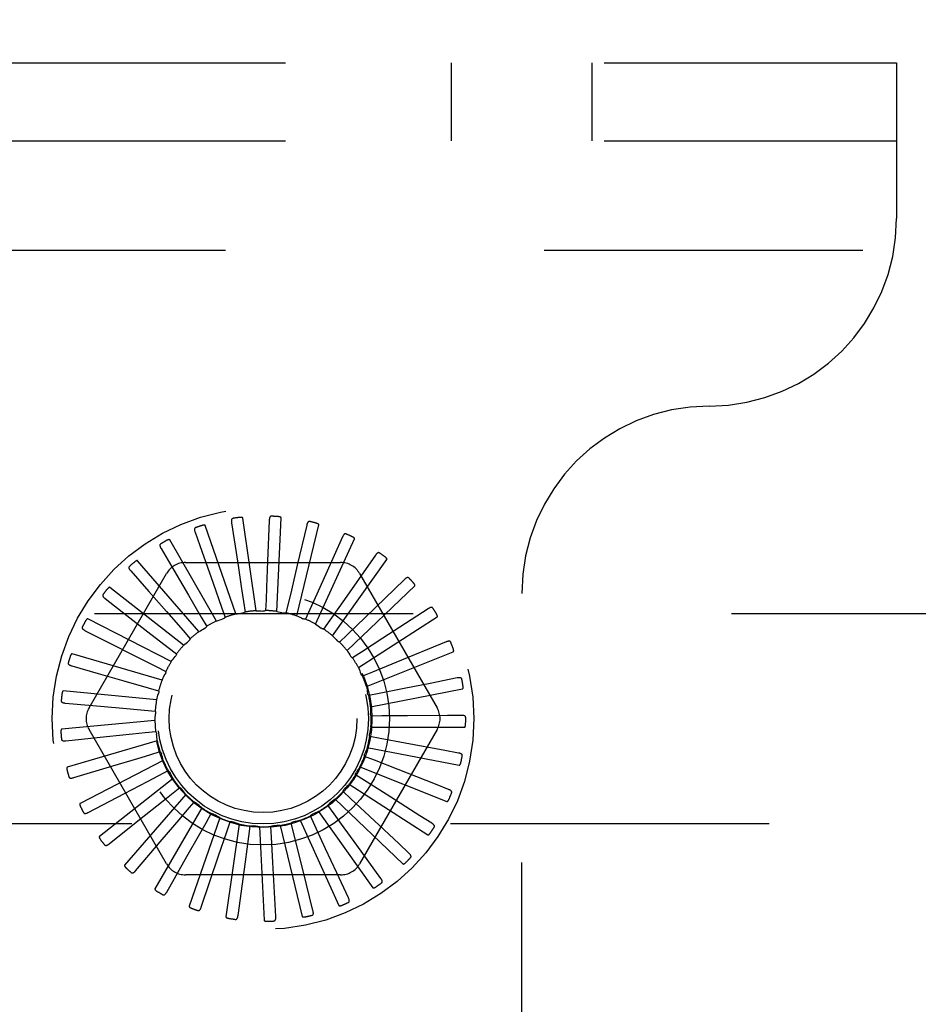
# Model space of a CAD drawing. Header units: inches. Extents: x 0 to 77.3, y 0 to 50.
# Tile 46 of 50: x 72.4 to 73.6, y 43.2 to 44.5. Entities that reach past the tile are written whole.
import ezdxf

# ---------------------------------------------------------------- set-up
doc = ezdxf.new("R2010")
doc.units = ezdxf.units.IN
doc.header["$LTSCALE"] = 4.25
doc.header["$MEASUREMENT"] = 0
doc.linetypes.add('HIDDEN', pattern=[0.2, 0.1, -0.1])
doc.layers.get('0').update_dxf_attribs({"linetype": 'CONTINUOUS'})
doc.layers.add('DEFAULT_2', color=8, linetype='HIDDEN')
doc.layers.add('DIMENSIONS', color=7, linetype='CONTINUOUS')
doc.styles.get("Standard").update_dxf_attribs({"font": 'arial.ttf'})
doc.dimstyles.new('DIMSTYLE_3', dxfattribs={"dimtxt": 0.340909, "dimasz": 0.454545, "dimexe": 0.09, "dimexo": 0.07, "dimgap": 0.0375, "dimtad": 0, "dimtih": 1, "dimtoh": 1, "dimzin": 4, "dimdsep": 46, "dimtxsty": 'Standard', "dimblk": '_FILLED', "dimblk1": '_FILLED', "dimblk2": '_FILLED', "dimcen": 0.09, "dimadec": 3, "dimazin": 1, "dimtfac": 1, "dimtdec": 3, "dimtofl": 0, "dimtmove": 0, "dimatfit": 3, "dimldrblk": '_FILLED', "dimfxl": 0, "dimtolj": 1, "dimtzin": 4, "dimarcsym": 0})

# ---------------------------------------------------------------- blocks, each defined once
blk = doc.blocks.new('_FILLED')
at = {"color": 0, "linetype": 'ByBlock'}
blk.add_solid([(0, 0), (-1, 0.2), (-1, -0.2)], dxfattribs=at)
blk = doc.blocks.new('*D13')
at = {"layer": 'DIMENSIONS', "color": 2, "linetype": 'Continuous'}
for p, q in [((74.9306, 47.3549), (76.0327, 47.3549)), ((75.6236, 47.3549), (75.6236, 45.0708)), ((75.6236, 42.1049), (75.6236, 44.389)), ((66.0056, 42.1049), (76.0327, 42.1049))]:
    blk.add_line(p, q, dxfattribs=at)
at = {"layer": 'DIMENSIONS', "color": 2, "linetype": 'Continuous', "xscale": 0.4545454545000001, "yscale": 0.4545454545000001, "zscale": 0.4545454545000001}
for p, rotation in [((75.6236, 47.3549), 90), ((75.6236, 42.1049), 270)]:
    blk.add_blockref('_FILLED', p, dxfattribs=dict(at, rotation=rotation))
at = {"layer": 'DIMENSIONS', "color": 2, "linetype": 'Continuous', "insert": (75.6236, 44.9004), "char_height": 0.34091, "width": 0.926411, "attachment_point": 2, "line_spacing_factor": 0.9}
blk.add_mtext('5.25', dxfattribs=at)

msp = doc.modelspace()

# ---------------------------------------------------------------- linework, layer by layer
at = {"layer": 'DEFAULT_2', "color": 8, "linetype": 'HIDDEN'}
for p, q in [((57.842445, 44.479909), (73.532445, 44.479909)), ((72.938695, 44.375909), (72.938695, 44.479909)), ((73.126195, 44.375909), (73.126195, 44.479909)), ((73.532445, 44.479909), (73.532445, 44.271909)), ((57.842445, 44.375909), (73.532445, 44.375909)), ((71.362445, 44.229909), (74.612445, 44.229909)), ((72.678294, 43.74887), (72.660509, 43.872566)), ((72.695698, 43.869373), (72.693488, 43.814822)), ((72.705704, 43.748), (72.71165, 43.872827)), ((72.651215, 43.744536), (72.610341, 43.862632)), ((72.645499, 43.866156), (72.653653, 43.812172)), ((72.732454, 43.741958), (72.761917, 43.863405)), ((72.745599, 43.863032), (72.733105, 43.809884)), ((72.625445, 43.735156), (72.56296, 43.843383)), ((72.596816, 43.853496), (72.603009, 43.83601)), ((72.757578, 43.730964), (72.809492, 43.844639)), ((72.793398, 43.847361), (72.771072, 43.797539)), ((72.551408, 43.831852), (72.560799, 43.815854)), ((72.603009, 43.83601), (72.620877, 43.785532)), ((72.601916, 43.721069), (72.520079, 43.815514)), ((72.560799, 43.815854), (72.587896, 43.76967)), ((72.780166, 43.715413), (72.852655, 43.81721)), ((72.837368, 43.822928), (72.795963, 43.763906)), ((72.510917, 43.802006), (72.535182, 43.774405)), ((72.584003, 43.813242), (72.790887, 43.813242)), ((72.455302, 43.619492), (72.558744, 43.798659)), ((72.816146, 43.798659), (72.919588, 43.619492)), ((72.875919, 43.790615), (72.824092, 43.740495)), ((72.581478, 43.702783), (72.483246, 43.780034)), ((72.620877, 43.785532), (72.632207, 43.753481)), ((72.799404, 43.695868), (72.889848, 43.782107)), ((72.476806, 43.765036), (72.505856, 43.742526)), ((72.535182, 43.774405), (72.558514, 43.747853)), ((72.587896, 43.76967), (72.605088, 43.740342)), ((72.691383, 43.763368), (72.690782, 43.749122)), ((72.795963, 43.763906), (72.776427, 43.736084)), ((73.032445, 40.437909), (73.032445, 43.771909)), ((72.632207, 43.753481), (72.636945, 43.740032)), ((72.661323, 43.76125), (72.66343, 43.747147)), ((72.7213, 43.759759), (72.718014, 43.745884)), ((72.749994, 43.750554), (72.744142, 43.737551)), ((72.907658, 43.75159), (72.847283, 43.712184)), ((71.612445, 43.745409), (74.212445, 43.745409)), ((72.56487, 43.68096), (72.453793, 43.738224)), ((72.505856, 43.742526), (72.533792, 43.72087)), ((72.558514, 43.747853), (72.580945, 43.722309)), ((72.605088, 43.740342), (72.612285, 43.728033)), ((72.776427, 43.736084), (72.76822, 43.724424)), ((72.824092, 43.740495), (72.799644, 43.716874)), ((72.814595, 43.673036), (72.919725, 43.7406)), ((72.450309, 43.722279), (72.483093, 43.705673)), ((72.533792, 43.72087), (72.560652, 43.700032)), ((72.580945, 43.722309), (72.590342, 43.711584)), ((72.799644, 43.716874), (72.789378, 43.706977)), ((72.847283, 43.712184), (72.818806, 43.693617)), ((72.483093, 43.705673), (72.514623, 43.689695)), ((72.560652, 43.700032), (72.571909, 43.691279)), ((72.931438, 43.707264), (72.864696, 43.679996)), ((72.552692, 43.656389), (72.432786, 43.691596)), ((72.514623, 43.689695), (72.544941, 43.674317)), ((72.818806, 43.693617), (72.806853, 43.685842)), ((72.82519, 43.647742), (72.941207, 43.694188)), ((72.432382, 43.675279), (72.467717, 43.665178)), ((72.544941, 43.674317), (72.557651, 43.667853)), ((72.864696, 43.679996), (72.83322, 43.667153)), ((72.467717, 43.665178), (72.5017, 43.655456)), ((72.83322, 43.667153), (72.820012, 43.661781)), ((72.9464, 43.659238), (72.910364, 43.652025)), ((72.5017, 43.655456), (72.534381, 43.646094)), ((72.534381, 43.646094), (72.548084, 43.642152)), ((72.830807, 43.620899), (72.953517, 43.64455)), ((72.875703, 43.645094), (72.842366, 43.63844)), ((72.910364, 43.652025), (72.875703, 43.645094)), ((72.545385, 43.629956), (72.420982, 43.641835)), ((72.842366, 43.63844), (72.828379, 43.635665)), ((72.423673, 43.625737), (72.460281, 43.622505)), ((72.460281, 43.622505), (72.495491, 43.61939)), ((72.495491, 43.61939), (72.529352, 43.616382)), ((72.529352, 43.616382), (72.543554, 43.615105)), ((72.845912, 43.608515), (72.831653, 43.608437)), ((72.879906, 43.60874), (72.845912, 43.608515)), ((72.933452, 43.609115), (72.879906, 43.60874)), ((72.952002, 43.609249), (72.933452, 43.609115)), ((72.543212, 43.602618), (72.418809, 43.590739)), ((72.831242, 43.593479), (72.956211, 43.593479)), ((72.424498, 43.575441), (72.478809, 43.581017)), ((72.558744, 43.411159), (72.455302, 43.590326)), ((72.530038, 43.586256), (72.544225, 43.587689)), ((72.919588, 43.590326), (72.816146, 43.411159)), ((72.843731, 43.57846), (72.829715, 43.581082)), ((72.877153, 43.572247), (72.843731, 43.57846)), ((72.546252, 43.575364), (72.426345, 43.540156)), ((72.826481, 43.566472), (72.949191, 43.542821)), ((72.929802, 43.562482), (72.877153, 43.572247)), ((72.536413, 43.556803), (72.550072, 43.560896)), ((72.835901, 43.549361), (72.822634, 43.554588)), ((72.948042, 43.559102), (72.929802, 43.562482)), ((72.434827, 43.526211), (72.487101, 43.541965)), ((72.554395, 43.549177), (72.443318, 43.491913)), ((72.816694, 43.540854), (72.932711, 43.494407)), ((72.867544, 43.536935), (72.835901, 43.549361)), ((72.548246, 43.52909), (72.560884, 43.535693)), ((72.563196, 43.533174), (72.563315, 43.532932)), ((72.822706, 43.522269), (72.810668, 43.529912)), ((72.917393, 43.517382), (72.867544, 43.536935)), ((72.567347, 43.525004), (72.469115, 43.447753)), ((72.565111, 43.504116), (72.576271, 43.512992)), ((72.802236, 43.517551), (72.907366, 43.449987)), ((72.851425, 43.504079), (72.822706, 43.522269)), ((72.934664, 43.510612), (72.917393, 43.517382)), ((72.454286, 43.479825), (72.502633, 43.505187)), ((72.584639, 43.503719), (72.502802, 43.409274)), ((72.804622, 43.498164), (72.794248, 43.507948)), ((72.896673, 43.475446), (72.851425, 43.504079)), ((72.586397, 43.482786), (72.595675, 43.493613)), ((72.782303, 43.477917), (72.773968, 43.489487)), ((72.783628, 43.497405), (72.874073, 43.411167)), ((72.605647, 43.486092), (72.543163, 43.377865)), ((72.611335, 43.465869), (72.618396, 43.478257)), ((72.756555, 43.46226), (72.75056, 43.475198)), ((72.761545, 43.481145), (72.834034, 43.379348)), ((72.912351, 43.465529), (72.896673, 43.475446)), ((74.212445, 43.464409), (71.612445, 43.464409)), ((72.482171, 43.437959), (72.524846, 43.472013)), ((72.629612, 43.472759), (72.588739, 43.354663)), ((72.655667, 43.464202), (72.637882, 43.340505)), ((72.639023, 43.453978), (72.643613, 43.467478)), ((72.668462, 43.447542), (72.670414, 43.461667)), ((72.68287, 43.46073), (72.688816, 43.335903)), ((72.698587, 43.446793), (72.697831, 43.461032)), ((72.710239, 43.46247), (72.739701, 43.341024)), ((72.72831, 43.451759), (72.724872, 43.465598)), ((72.736783, 43.469358), (72.788697, 43.355682)), ((72.770881, 43.431431), (72.756555, 43.46226)), ((72.868391, 43.438189), (72.842128, 43.462878)), ((72.628117, 43.42178), (72.639023, 43.453978)), ((72.663847, 43.413861), (72.668462, 43.447542)), ((72.517476, 43.402128), (72.552935, 43.443643)), ((72.700429, 43.412848), (72.698587, 43.446793)), ((72.844438, 43.391924), (72.812454, 43.436171)), ((72.881909, 43.425484), (72.868391, 43.438189)), ((72.558925, 43.373626), (72.585886, 43.421101)), ((72.605018, 43.353483), (72.628117, 43.42178)), ((72.785788, 43.399381), (72.770881, 43.431431)), ((72.65409, 43.342427), (72.663847, 43.413861)), ((72.704368, 43.340858), (72.700429, 43.412848)), ((72.790887, 43.396576), (72.584003, 43.396576)), ((72.754034, 43.348832), (72.740785, 43.401797)), ((72.801293, 43.366062), (72.785788, 43.399381))]:
    msp.add_line(p, q, dxfattribs=at)
for points in [[(72.647355, 43.872189), (72.646907, 43.872076), (72.646517, 43.871892), (72.646183, 43.871633), (72.645907, 43.871314), (72.645691, 43.870949), (72.645527, 43.870538), (72.645409, 43.870085), (72.645333, 43.869596), (72.645295, 43.869076), (72.645288, 43.86853), (72.645307, 43.867964), (72.645351, 43.867378), (72.645414, 43.866775), (72.645499, 43.866156)], [(72.660509, 43.872566), (72.660453, 43.87273), (72.66036, 43.872871), (72.660229, 43.872989), (72.660068, 43.873088), (72.659889, 43.87317), (72.659692, 43.873238), (72.659484, 43.873294), (72.659264, 43.873339), (72.659033, 43.873376), (72.658791, 43.873404), (72.658539, 43.873426), (72.658279, 43.87344), (72.658011, 43.873448), (72.657733, 43.87345), (72.657446, 43.873446), (72.657148, 43.873436), (72.656838, 43.873419), (72.656516, 43.873396), (72.65618, 43.873365), (72.655831, 43.873326)], [(72.698664, 43.874946), (72.698202, 43.87492), (72.697783, 43.874813), (72.697407, 43.874622), (72.697075, 43.874361), (72.696794, 43.874043), (72.696555, 43.873671), (72.696354, 43.873248), (72.696187, 43.872782), (72.69605, 43.872279), (72.69594, 43.871745), (72.695852, 43.871185), (72.695784, 43.870601), (72.695732, 43.869997), (72.695698, 43.869373)], [(72.71165, 43.872827), (72.711626, 43.872998), (72.711562, 43.873155), (72.711455, 43.873295), (72.711316, 43.873423), (72.711155, 43.873537), (72.710975, 43.873641), (72.710781, 43.873735), (72.710574, 43.873821), (72.710354, 43.873901), (72.710122, 43.873975), (72.709879, 43.874044), (72.709626, 43.874107), (72.709364, 43.874166), (72.709092, 43.87422), (72.708809, 43.874271), (72.708515, 43.874317), (72.708208, 43.874359), (72.707887, 43.874397), (72.707549, 43.87443), (72.707195, 43.874458)], [(72.749565, 43.867943), (72.749107, 43.868004), (72.748676, 43.867979), (72.74827, 43.867863), (72.747895, 43.867669), (72.747559, 43.86741), (72.747254, 43.86709), (72.746976, 43.866713), (72.746724, 43.866287), (72.746495, 43.865819), (72.746286, 43.865315), (72.746093, 43.864782), (72.745916, 43.864221), (72.745751, 43.863638), (72.745599, 43.863032)], [(72.597497, 43.859772), (72.597078, 43.859576), (72.596729, 43.859322), (72.596451, 43.859004), (72.59624, 43.858639), (72.596097, 43.858239), (72.596014, 43.857805), (72.595984, 43.857338), (72.596002, 43.856843), (72.596062, 43.856325), (72.596159, 43.855788), (72.596285, 43.855236), (72.596439, 43.854668), (72.596615, 43.854089), (72.596816, 43.853496)], [(72.610341, 43.862632), (72.610255, 43.862782), (72.610138, 43.862903), (72.609986, 43.862994), (72.60981, 43.86306), (72.609618, 43.863107), (72.609412, 43.863136), (72.609197, 43.863152), (72.608973, 43.863155), (72.608738, 43.863147), (72.608496, 43.863129), (72.608245, 43.863103), (72.607986, 43.863068), (72.607721, 43.863025), (72.607448, 43.862974), (72.607167, 43.862916), (72.606877, 43.862849), (72.60657, 43.862773), (72.606264, 43.862691), (72.605971, 43.862606), (72.605687, 43.862518)], [(72.761917, 43.863405), (72.761925, 43.863577), (72.761892, 43.863743), (72.761814, 43.863901), (72.761701, 43.864052), (72.761565, 43.864195), (72.761408, 43.864331), (72.761235, 43.864461), (72.761048, 43.864584), (72.760847, 43.864705), (72.760633, 43.864821), (72.760408, 43.864934), (72.760171, 43.865045), (72.759925, 43.865152), (72.759668, 43.865257), (72.7594, 43.86536), (72.75912, 43.865461), (72.758821, 43.865562), (72.758518, 43.865659), (72.758228, 43.865745), (72.757944, 43.865824)], [(72.56296, 43.843383), (72.562847, 43.843513), (72.562709, 43.84361), (72.562543, 43.843671), (72.562357, 43.843703), (72.56216, 43.843712), (72.561952, 43.843702), (72.561739, 43.843677), (72.561517, 43.843637), (72.561289, 43.843585), (72.561054, 43.843522), (72.560812, 43.843448), (72.560565, 43.843365), (72.560313, 43.843273), (72.560055, 43.843171), (72.55979, 43.843061), (72.559517, 43.842941), (72.559236, 43.84281), (72.558945, 43.842669), (72.558645, 43.842515), (72.558336, 43.842349)], [(72.798222, 43.851433), (72.797784, 43.85158), (72.797356, 43.851637), (72.796935, 43.851599), (72.79653, 43.85148), (72.796151, 43.85129), (72.795791, 43.851033), (72.795447, 43.850715), (72.795119, 43.850345), (72.794805, 43.849929), (72.794505, 43.849473), (72.794215, 43.848986), (72.793934, 43.848469), (72.793662, 43.847928), (72.793398, 43.847361)], [(72.809492, 43.844639), (72.809533, 43.844807), (72.809531, 43.844976), (72.809484, 43.845147), (72.809403, 43.845316), (72.809296, 43.845482), (72.809167, 43.845646), (72.809022, 43.845805), (72.808862, 43.845962), (72.808687, 43.846118), (72.808499, 43.846273), (72.808299, 43.846427), (72.808088, 43.84658), (72.807866, 43.846732), (72.807634, 43.846884), (72.80739, 43.847035), (72.807134, 43.847188), (72.806865, 43.847341), (72.806581, 43.847496), (72.806282, 43.847651), (72.805968, 43.847807)], [(72.55089, 43.838144), (72.550515, 43.837872), (72.550221, 43.837556), (72.550007, 43.837192), (72.54987, 43.836793), (72.549805, 43.836373), (72.549806, 43.835931), (72.549865, 43.835467), (72.549976, 43.834984), (72.550133, 43.834487), (72.550329, 43.833978), (72.550558, 43.833459), (72.550817, 43.832932), (72.551099, 43.832396), (72.551408, 43.831852)], [(72.520079, 43.815514), (72.519943, 43.815621), (72.519789, 43.81569), (72.519614, 43.815718), (72.519426, 43.815715), (72.51923, 43.815687), (72.519028, 43.815637), (72.518823, 43.815572), (72.518613, 43.815491), (72.518399, 43.815397), (72.51818, 43.81529), (72.517957, 43.815172), (72.51773, 43.815044), (72.5175, 43.814905), (72.517265, 43.814757), (72.517026, 43.814598), (72.516781, 43.814428), (72.51653, 43.814248), (72.516271, 43.814054), (72.516004, 43.813844), (72.515728, 43.81362)], [(72.693488, 43.814822), (72.692074, 43.780183), (72.691383, 43.763368)], [(72.842875, 43.826013), (72.842473, 43.826241), (72.842063, 43.826378), (72.841643, 43.82642), (72.841223, 43.82638), (72.840815, 43.826264), (72.840412, 43.82608), (72.840015, 43.825834), (72.839622, 43.825532), (72.839235, 43.825183), (72.838854, 43.824793), (72.838477, 43.824369), (72.838104, 43.823915), (72.837734, 43.823435), (72.837368, 43.822928)], [(72.852655, 43.81721), (72.852727, 43.817367), (72.852758, 43.817533), (72.852744, 43.817709), (72.852696, 43.817891), (72.852623, 43.818074), (72.852527, 43.818259), (72.852415, 43.818443), (72.852287, 43.818628), (72.852145, 43.818814), (72.85199, 43.819002), (72.851823, 43.819191), (72.851644, 43.819381), (72.851456, 43.819572), (72.851256, 43.819765), (72.851045, 43.81996), (72.850823, 43.820158), (72.850583, 43.820363), (72.850338, 43.820565), (72.850099, 43.820755), (72.849863, 43.820935)], [(72.509217, 43.808085), (72.508901, 43.807748), (72.508672, 43.807382), (72.508531, 43.806984), (72.508472, 43.806566), (72.508487, 43.806142), (72.508572, 43.805708), (72.508718, 43.805263), (72.508918, 43.804811), (72.509166, 43.804352), (72.509455, 43.80389), (72.509778, 43.803423), (72.510132, 43.802954), (72.510511, 43.802482), (72.510917, 43.802006)], [(72.653653, 43.812172), (72.65882, 43.777891), (72.661323, 43.76125)], [(72.733105, 43.809884), (72.725161, 43.776139), (72.7213, 43.759759)], [(72.771072, 43.797539), (72.756885, 43.765907), (72.749994, 43.750554)], [(72.88191, 43.792602), (72.881558, 43.792902), (72.881182, 43.793114), (72.880778, 43.793235), (72.880358, 43.793275), (72.879935, 43.793239), (72.879505, 43.793134), (72.879068, 43.792967), (72.878625, 43.792745), (72.87818, 43.792476), (72.877731, 43.792165), (72.877281, 43.79182), (72.876829, 43.791444), (72.876375, 43.791043), (72.875919, 43.790615)], [(72.483246, 43.780034), (72.483092, 43.780113), (72.482928, 43.780152), (72.482751, 43.780147), (72.482567, 43.780107), (72.48238, 43.780043), (72.482191, 43.779956), (72.482002, 43.779853), (72.481812, 43.779734), (72.481619, 43.779601), (72.481424, 43.779455), (72.481227, 43.779297), (72.481029, 43.779127), (72.480829, 43.778948), (72.480627, 43.778758), (72.480422, 43.778557), (72.480213, 43.778344), (72.479997, 43.778114), (72.479783, 43.777879), (72.479584, 43.77765), (72.479394, 43.777424)], [(72.889848, 43.782107), (72.889948, 43.782248), (72.89001, 43.782405), (72.89003, 43.78258), (72.890017, 43.782768), (72.88998, 43.782962), (72.889921, 43.783162), (72.889846, 43.783363), (72.889755, 43.783569), (72.889651, 43.783779), (72.889534, 43.783992), (72.889405, 43.78421), (72.889266, 43.78443), (72.889117, 43.784654), (72.888957, 43.784881), (72.888788, 43.785112), (72.888606, 43.785349), (72.888414, 43.785592), (72.888208, 43.78584), (72.887987, 43.786096), (72.887752, 43.786359)], [(72.473987, 43.770684), (72.47374, 43.770293), (72.473584, 43.76989), (72.473522, 43.769472), (72.473542, 43.769051), (72.473638, 43.768638), (72.473803, 43.768227), (72.47403, 43.767818), (72.474313, 43.767412), (72.474643, 43.767009), (72.475015, 43.766609), (72.47542, 43.766212), (72.475856, 43.765818), (72.476317, 43.765426), (72.476806, 43.765036)], [(72.913918, 43.752407), (72.913629, 43.752768), (72.913299, 43.753047), (72.912925, 43.753243), (72.91252, 43.753362), (72.912098, 43.753406), (72.911656, 43.753385), (72.911195, 43.753304), (72.910719, 43.75317), (72.91023, 43.752989), (72.90973, 43.752769), (72.909223, 43.752516), (72.908708, 43.752232), (72.908187, 43.751924), (72.907658, 43.75159)], [(72.453793, 43.738224), (72.453627, 43.738273), (72.453459, 43.73828), (72.453286, 43.738241), (72.453113, 43.738168), (72.452942, 43.738069), (72.452773, 43.737948), (72.452606, 43.737811), (72.452442, 43.737658), (72.452278, 43.737491), (72.452114, 43.737311), (72.451951, 43.737118), (72.451788, 43.736915), (72.451626, 43.736701), (72.451463, 43.736476), (72.4513, 43.736239), (72.451135, 43.735991), (72.450969, 43.735729), (72.450801, 43.735453), (72.450632, 43.735161), (72.450461, 43.734854)], [(72.625445, 43.735156), (72.627537, 43.735921), (72.629639, 43.736653), (72.631748, 43.737352), (72.633866, 43.738018)], [(72.636945, 43.740032), (72.636519, 43.739579), (72.636054, 43.739172), (72.635545, 43.738805), (72.635005, 43.738487), (72.634447, 43.738226), (72.633866, 43.738018)], [(72.651215, 43.744536), (72.653414, 43.744891), (72.655616, 43.745212), (72.65782, 43.745499), (72.660026, 43.745753)], [(72.66343, 43.747147), (72.662926, 43.746784), (72.662392, 43.746471), (72.661823, 43.746207), (72.661232, 43.745997), (72.660635, 43.745846), (72.660026, 43.745753)], [(72.678294, 43.74887), (72.680521, 43.748802), (72.682744, 43.7487), (72.684962, 43.748565), (72.687176, 43.748397)], [(72.690782, 43.749122), (72.690219, 43.74886), (72.689635, 43.748654), (72.689026, 43.748503), (72.688407, 43.748408), (72.687792, 43.748373), (72.687176, 43.748397)], [(72.705704, 43.748), (72.707878, 43.747512), (72.710041, 43.746991), (72.712194, 43.746439), (72.714336, 43.745855)], [(72.718014, 43.745884), (72.717412, 43.745734), (72.7168, 43.745642), (72.716173, 43.745609), (72.715547, 43.745633), (72.714937, 43.745715), (72.714336, 43.745854)], [(72.732454, 43.741958), (72.734496, 43.741068), (72.736522, 43.740147), (72.738531, 43.739198), (72.740524, 43.738218)], [(72.744142, 43.737551), (72.743521, 43.737518), (72.742903, 43.737543), (72.742282, 43.737629), (72.741671, 43.737772), (72.741088, 43.737968), (72.740524, 43.738218)], [(72.919725, 43.7406), (72.91985, 43.740719), (72.919941, 43.740861), (72.919993, 43.74103), (72.920016, 43.741217), (72.920016, 43.741415), (72.919996, 43.741622), (72.919961, 43.741834), (72.91991, 43.742053), (72.919848, 43.742279), (72.919774, 43.742511), (72.919689, 43.742748), (72.919593, 43.742991), (72.919489, 43.743239), (72.919376, 43.743492), (72.919253, 43.743751), (72.91912, 43.744018), (72.918976, 43.744293), (72.918821, 43.744576), (72.918652, 43.74487), (72.91847, 43.745174)], [(72.446471, 43.727291), (72.446303, 43.72686), (72.446226, 43.726435), (72.446244, 43.726013), (72.446343, 43.725603), (72.446516, 43.725216), (72.446755, 43.724844), (72.447056, 43.724485), (72.44741, 43.724139), (72.447811, 43.723806), (72.448252, 43.723484), (72.448724, 43.723171), (72.449227, 43.722867), (72.449755, 43.722569), (72.450309, 43.722279)], [(72.601916, 43.721069), (72.603826, 43.722216), (72.605751, 43.723332), (72.60769, 43.724418), (72.609643, 43.725473)], [(72.612285, 43.728033), (72.611953, 43.727508), (72.611573, 43.727019), (72.611143, 43.726563), (72.610673, 43.726149), (72.610174, 43.725787), (72.609643, 43.725473)], [(72.757578, 43.730964), (72.759414, 43.729702), (72.761229, 43.728415), (72.763023, 43.727103), (72.764794, 43.725764)], [(72.76822, 43.724424), (72.767604, 43.724509), (72.767002, 43.724651), (72.766408, 43.724853), (72.765836, 43.725108), (72.7653, 43.725411), (72.764794, 43.725764)], [(72.590342, 43.711584), (72.590115, 43.711005), (72.589835, 43.710454), (72.589498, 43.709924), (72.589115, 43.709428), (72.588695, 43.708979), (72.588233, 43.70857)], [(72.780166, 43.715413), (72.781731, 43.713827), (72.78327, 43.71222), (72.784782, 43.710591), (72.786268, 43.708941)], [(72.581478, 43.702783), (72.583137, 43.704271), (72.584815, 43.705731), (72.586514, 43.707164), (72.588232, 43.70857)], [(72.789378, 43.706977), (72.78879, 43.707177), (72.788226, 43.707431), (72.787681, 43.707741), (72.787167, 43.7081), (72.786698, 43.708499), (72.786268, 43.708941)], [(72.937739, 43.706882), (72.937524, 43.707291), (72.937253, 43.707627), (72.936923, 43.70789), (72.936547, 43.708083), (72.936141, 43.708207), (72.935704, 43.708269), (72.935236, 43.708277), (72.934742, 43.708236), (72.934228, 43.708151), (72.933696, 43.708029), (72.93315, 43.707876), (72.932591, 43.707696), (72.932021, 43.707492), (72.931438, 43.707264)], [(72.941207, 43.694188), (72.941353, 43.694281), (72.941468, 43.694404), (72.941552, 43.69456), (72.94161, 43.694739), (72.941647, 43.694933), (72.941667, 43.69514), (72.941672, 43.695356), (72.941664, 43.69558), (72.941645, 43.695814), (72.941616, 43.696055), (72.941578, 43.696305), (72.94153, 43.696561), (72.941475, 43.696824), (72.941411, 43.697094), (72.94134, 43.697372), (72.94126, 43.697659), (72.941169, 43.697962), (72.941072, 43.698264), (72.940974, 43.698551), (72.940873, 43.698829)], [(72.432786, 43.691596), (72.432613, 43.691613), (72.432446, 43.691588), (72.432284, 43.691517), (72.432128, 43.691412), (72.431979, 43.691283), (72.431836, 43.691132), (72.431698, 43.690966), (72.431566, 43.690785), (72.431436, 43.690589), (72.43131, 43.690381), (72.431186, 43.690162), (72.431064, 43.689931), (72.430945, 43.68969), (72.430828, 43.689438), (72.430713, 43.689175), (72.430599, 43.6889), (72.430483, 43.688607), (72.430372, 43.688309), (72.430271, 43.688022), (72.430179, 43.68774)], [(72.56487, 43.68096), (72.566217, 43.682735), (72.567589, 43.684487), (72.568986, 43.686215), (72.570407, 43.687921)], [(72.571909, 43.691279), (72.571795, 43.690668), (72.571624, 43.690074), (72.571394, 43.68949), (72.571112, 43.688931), (72.570784, 43.688409), (72.570407, 43.687921)], [(72.799404, 43.695868), (72.800639, 43.694017), (72.801845, 43.692148), (72.803022, 43.690262), (72.804171, 43.688359)], [(72.806853, 43.685842), (72.806313, 43.686149), (72.805807, 43.686505), (72.80533, 43.686913), (72.804894, 43.687363), (72.804509, 43.687843), (72.804171, 43.688359)], [(72.427665, 43.679474), (72.427582, 43.67902), (72.427586, 43.678588), (72.427683, 43.678177), (72.427859, 43.677793), (72.428102, 43.677445), (72.428407, 43.677126), (72.42877, 43.67683), (72.429184, 43.676558), (72.42964, 43.676307), (72.430134, 43.676074), (72.430657, 43.675856), (72.431208, 43.675652), (72.431783, 43.67546), (72.432382, 43.675279)], [(72.814595, 43.673036), (72.815458, 43.670982), (72.816289, 43.668918), (72.817088, 43.666844), (72.817854, 43.66476)], [(72.552692, 43.656389), (72.553679, 43.658386), (72.554695, 43.660366), (72.555739, 43.662327), (72.556812, 43.664271)], [(72.557651, 43.667853), (72.557655, 43.667232), (72.5576, 43.666616), (72.557484, 43.665999), (72.557313, 43.665396), (72.557089, 43.664822), (72.556812, 43.664271)], [(72.820012, 43.661781), (72.81954, 43.662185), (72.81911, 43.66263), (72.818719, 43.663121), (72.818376, 43.663646), (72.818089, 43.66419), (72.817854, 43.66476)], [(72.952515, 43.65767), (72.95238, 43.658113), (72.952178, 43.658494), (72.951904, 43.658815), (72.951572, 43.659076), (72.951196, 43.659274), (72.950778, 43.659418), (72.95032, 43.659514), (72.949828, 43.659567), (72.949307, 43.659581), (72.948762, 43.659562), (72.948197, 43.659516), (72.947613, 43.659444), (72.947015, 43.659352), (72.9464, 43.659238)], [(72.82519, 43.647742), (72.825649, 43.645562), (72.826074, 43.643378), (72.826466, 43.64119), (72.826824, 43.638999)], [(72.953517, 43.64455), (72.953678, 43.644614), (72.953815, 43.644713), (72.953927, 43.64485), (72.954017, 43.645015), (72.954091, 43.645198), (72.954149, 43.645398), (72.954195, 43.645608), (72.95423, 43.64583), (72.954256, 43.646063), (72.954273, 43.646306), (72.954282, 43.646558), (72.954284, 43.646819), (72.954279, 43.647088), (72.954268, 43.647365), (72.95425, 43.647651), (72.954226, 43.647948), (72.954195, 43.648257), (72.954156, 43.648578), (72.954109, 43.648911), (72.954053, 43.649257)], [(72.420982, 43.641835), (72.42081, 43.641819), (72.420651, 43.641763), (72.420505, 43.641662), (72.420371, 43.64153), (72.420249, 43.641375), (72.420137, 43.641199), (72.420034, 43.64101), (72.419938, 43.640807), (72.419847, 43.640591), (72.419763, 43.640363), (72.419682, 43.640124), (72.419607, 43.639874), (72.419536, 43.639615), (72.419469, 43.639346), (72.419405, 43.639066), (72.419345, 43.638774), (72.419287, 43.638469), (72.419234, 43.638151), (72.419186, 43.637818), (72.419141, 43.63747)], [(72.545385, 43.629956), (72.545976, 43.632104), (72.546599, 43.63424), (72.547253, 43.636364), (72.547939, 43.638476)], [(72.548084, 43.642152), (72.548206, 43.641542), (72.548268, 43.640927), (72.548272, 43.6403), (72.548217, 43.639675), (72.548107, 43.63907), (72.547939, 43.638476)], [(72.828379, 43.635665), (72.827992, 43.636151), (72.827654, 43.636669), (72.827364, 43.637225), (72.827126, 43.637805), (72.826947, 43.638394), (72.826824, 43.638999)], [(72.418248, 43.628965), (72.418252, 43.628502), (72.418338, 43.628078), (72.418511, 43.627693), (72.418757, 43.627349), (72.419061, 43.627053), (72.419421, 43.626797), (72.419834, 43.626576), (72.420291, 43.626387), (72.420787, 43.626227), (72.421316, 43.626091), (72.421871, 43.625977), (72.422451, 43.625881), (72.423051, 43.625801), (72.423673, 43.625737)], [(72.830807, 43.620899), (72.830845, 43.618672), (72.830849, 43.616447), (72.83082, 43.614224), (72.830757, 43.612005)], [(72.543212, 43.602618), (72.543386, 43.60484), (72.543593, 43.607055), (72.543833, 43.609264), (72.544107, 43.611468)], [(72.543554, 43.615105), (72.543789, 43.614529), (72.543967, 43.613937), (72.544089, 43.613321), (72.544154, 43.612698), (72.54416, 43.612082), (72.544107, 43.611468)], [(72.831653, 43.608437), (72.831365, 43.608988), (72.831131, 43.609561), (72.830951, 43.610162), (72.830827, 43.610776), (72.830763, 43.611388), (72.830757, 43.612005)], [(72.957709, 43.606552), (72.957661, 43.607012), (72.957535, 43.607425), (72.957326, 43.607792), (72.95705, 43.608111), (72.956719, 43.608376), (72.956335, 43.608597), (72.955904, 43.608778), (72.95543, 43.608923), (72.954922, 43.609035), (72.954383, 43.60912), (72.953819, 43.609181), (72.953233, 43.609221), (72.952627, 43.609244), (72.952002, 43.609249)], [(72.831242, 43.593479), (72.830858, 43.591284), (72.830441, 43.589099), (72.829992, 43.586922), (72.82951, 43.584755)], [(72.956211, 43.593479), (72.956381, 43.593511), (72.956533, 43.593582), (72.956669, 43.593695), (72.956789, 43.593839), (72.956896, 43.594005), (72.956991, 43.59419), (72.957076, 43.594387), (72.957152, 43.594598), (72.957221, 43.594821), (72.957284, 43.595055), (72.957341, 43.5953), (72.957392, 43.595555), (72.957439, 43.595819), (72.95748, 43.596093), (72.957517, 43.596377), (72.957549, 43.596672), (72.957577, 43.596986), (72.9576, 43.5973), (72.957616, 43.597596), (72.957625, 43.597878)], [(72.418809, 43.590739), (72.418644, 43.590691), (72.418498, 43.590606), (72.418374, 43.590481), (72.418268, 43.590326), (72.418178, 43.590151), (72.4181, 43.589958), (72.418035, 43.589753), (72.417979, 43.589536), (72.417931, 43.589307), (72.417891, 43.589068), (72.417857, 43.588818), (72.417831, 43.588559), (72.41781, 43.588292), (72.417794, 43.588016), (72.417785, 43.58773), (72.417781, 43.587433), (72.417782, 43.587119), (72.41779, 43.586802), (72.417803, 43.586491), (72.417823, 43.586184)], [(72.478809, 43.581017), (72.513296, 43.584547), (72.530038, 43.586256)], [(72.544225, 43.587689), (72.544564, 43.587168), (72.544851, 43.58662), (72.545088, 43.586039), (72.545269, 43.585439), (72.545391, 43.584836), (72.545456, 43.584223)], [(72.546252, 43.575364), (72.546002, 43.577578), (72.545786, 43.579792), (72.545604, 43.582007), (72.545456, 43.584223)], [(72.829715, 43.581082), (72.829536, 43.581677), (72.829415, 43.582284), (72.829352, 43.582908), (72.829347, 43.583534), (72.829399, 43.584148), (72.82951, 43.584755)], [(72.418561, 43.577582), (72.418652, 43.57713), (72.418816, 43.576731), (72.41906, 43.576385), (72.419365, 43.576094), (72.41972, 43.575861), (72.420122, 43.575678), (72.420569, 43.575539), (72.421054, 43.57544), (72.421571, 43.575376), (72.422116, 43.575343), (72.422683, 43.575336), (72.423271, 43.575352), (72.423875, 43.575386), (72.424498, 43.575441)], [(72.826481, 43.566472), (72.825688, 43.564389), (72.824865, 43.562322), (72.824012, 43.56027), (72.823129, 43.558233)], [(72.487101, 43.541965), (72.520297, 43.551957), (72.536413, 43.556803)], [(72.550072, 43.560896), (72.550504, 43.560449), (72.550889, 43.559965), (72.551231, 43.559439), (72.551523, 43.558884), (72.551757, 43.558315), (72.551937, 43.557725)], [(72.554395, 43.549177), (72.553731, 43.551303), (72.5531, 43.553437), (72.552502, 43.555577), (72.551937, 43.557725)], [(72.822634, 43.554588), (72.822571, 43.555206), (72.822568, 43.555824), (72.822624, 43.556449), (72.822737, 43.557066), (72.822905, 43.557658), (72.823129, 43.558233)], [(72.953136, 43.555375), (72.953176, 43.555835), (72.953131, 43.556264), (72.952995, 43.556664), (72.952783, 43.55703), (72.952509, 43.557353), (72.952174, 43.557643), (72.951785, 43.557902), (72.951347, 43.558134), (72.950869, 43.55834), (72.950356, 43.558525), (72.949814, 43.558692), (72.949246, 43.558843), (72.948656, 43.55898), (72.948042, 43.559102)], [(72.426345, 43.540156), (72.426191, 43.540077), (72.426064, 43.539965), (72.425966, 43.539818), (72.425892, 43.539645), (72.425836, 43.539456), (72.425797, 43.539252), (72.425771, 43.539038), (72.425758, 43.538813), (72.425754, 43.538579), (72.42576, 43.538336), (72.425775, 43.538084), (72.425798, 43.537824), (72.425828, 43.537557), (72.425865, 43.537282), (72.42591, 43.536999), (72.425963, 43.536705), (72.426025, 43.536396), (72.426092, 43.536086), (72.426163, 43.53579), (72.426237, 43.535503)], [(72.816694, 43.540854), (72.815521, 43.538959), (72.814322, 43.537085), (72.813096, 43.535231), (72.811843, 43.533398)], [(72.949191, 43.542821), (72.949364, 43.542821), (72.949528, 43.542862), (72.949682, 43.542948), (72.949828, 43.543067), (72.949964, 43.54321), (72.950093, 43.543374), (72.950213, 43.543552), (72.950328, 43.543745), (72.950439, 43.543952), (72.950545, 43.544171), (72.950647, 43.544401), (72.950746, 43.544643), (72.950842, 43.544894), (72.950934, 43.545155), (72.951024, 43.545428), (72.951112, 43.545713), (72.951198, 43.546011), (72.951281, 43.546323), (72.951362, 43.546651), (72.951439, 43.546995)], [(72.428591, 43.52719), (72.428766, 43.526763), (72.429004, 43.526402), (72.429308, 43.526108), (72.429663, 43.525881), (72.430055, 43.525719), (72.430485, 43.525615), (72.43095, 43.525563), (72.431445, 43.525557), (72.431965, 43.525593), (72.432506, 43.525664), (72.433064, 43.525764), (72.433638, 43.52589), (72.434225, 43.526039), (72.434827, 43.526211)], [(72.502633, 43.505187), (72.533339, 43.521281), (72.548246, 43.52909)], [(72.560884, 43.535693), (72.561355, 43.535365), (72.561793, 43.534998), (72.562202, 43.534589), (72.562575, 43.534146), (72.562905, 43.533675), (72.563196, 43.533174)], [(72.567347, 43.525004), (72.566641, 43.526308), (72.565949, 43.52762), (72.565271, 43.528938), (72.564606, 43.530263), (72.563954, 43.531594), (72.563315, 43.532932)], [(72.810668, 43.529912), (72.810723, 43.530531), (72.810836, 43.531139), (72.81101, 43.531742), (72.811238, 43.532326), (72.811515, 43.532876), (72.811843, 43.533398)], [(72.576271, 43.512992), (72.576837, 43.512738), (72.577375, 43.512432), (72.577888, 43.51207), (72.578365, 43.511664), (72.578794, 43.511222), (72.57918, 43.510741)], [(72.802236, 43.517551), (72.800726, 43.515912), (72.799194, 43.514299), (72.797639, 43.512711), (72.796062, 43.511148)], [(72.524846, 43.472013), (72.55195, 43.493628), (72.565111, 43.504116)], [(72.584639, 43.503719), (72.583233, 43.505446), (72.581854, 43.507192), (72.580503, 43.508957), (72.57918, 43.510741)], [(72.794248, 43.507948), (72.794421, 43.508549), (72.794647, 43.509125), (72.794928, 43.509677), (72.795258, 43.510201), (72.795636, 43.51069), (72.796062, 43.511148)], [(72.938961, 43.505987), (72.939087, 43.506432), (72.939123, 43.506862), (72.939066, 43.507281), (72.938927, 43.507679), (72.938719, 43.508049), (72.938445, 43.508396), (72.938112, 43.508725), (72.937726, 43.509035), (72.937296, 43.509329), (72.936826, 43.509607), (72.936326, 43.509874), (72.935796, 43.510129), (72.935243, 43.510375), (72.934664, 43.510612)], [(72.443318, 43.491913), (72.443182, 43.491806), (72.443079, 43.491672), (72.44301, 43.491509), (72.44297, 43.491326), (72.442951, 43.491129), (72.442951, 43.490921), (72.442966, 43.490706), (72.442995, 43.490483), (72.443036, 43.490253), (72.443088, 43.490015), (72.44315, 43.48977), (72.443222, 43.489519), (72.443302, 43.489263), (72.443391, 43.489), (72.443489, 43.48873), (72.443596, 43.488452), (72.443713, 43.488165), (72.44384, 43.487868), (72.443979, 43.487561), (72.44413, 43.487244)], [(72.595675, 43.493613), (72.59628, 43.493471), (72.596866, 43.493272), (72.597438, 43.493014), (72.597983, 43.492706), (72.598488, 43.492353), (72.598958, 43.491954)], [(72.605647, 43.486092), (72.603939, 43.487522), (72.602254, 43.488975), (72.600594, 43.490453), (72.598958, 43.491954)], [(72.773968, 43.489487), (72.774249, 43.490041), (72.77458, 43.490564), (72.774965, 43.491059), (72.775394, 43.491516), (72.775855, 43.491924), (72.776354, 43.492286)], [(72.783628, 43.497405), (72.781836, 43.496082), (72.780026, 43.494788), (72.778199, 43.493522), (72.776354, 43.492286)], [(72.842128, 43.462878), (72.816876, 43.486631), (72.804622, 43.498164)], [(72.932711, 43.494407), (72.932881, 43.494374), (72.933049, 43.494384), (72.933217, 43.494439), (72.933383, 43.494528), (72.933544, 43.494643), (72.933701, 43.494779), (72.933853, 43.494931), (72.934002, 43.495099), (72.93415, 43.495281), (72.934296, 43.495476), (72.93444, 43.495683), (72.934583, 43.495902), (72.934724, 43.49613), (72.934864, 43.49637), (72.935004, 43.49662), (72.935144, 43.496883), (72.935285, 43.497159), (72.935426, 43.49745), (72.935567, 43.497758), (72.935709, 43.498082)], [(72.447977, 43.479606), (72.448231, 43.479219), (72.448532, 43.47891), (72.448886, 43.47868), (72.449278, 43.478523), (72.449694, 43.478439), (72.450136, 43.478418), (72.450603, 43.478455), (72.45109, 43.478543), (72.451594, 43.478677), (72.452112, 43.478849), (72.452641, 43.479052), (72.45318, 43.479285), (72.453728, 43.479542), (72.454286, 43.479825)], [(72.552935, 43.443643), (72.575459, 43.469996), (72.586397, 43.482786)], [(72.618396, 43.478257), (72.619017, 43.478231), (72.61963, 43.478147), (72.620241, 43.478002), (72.620834, 43.477803), (72.621397, 43.477552), (72.621934, 43.477249)], [(72.629612, 43.472759), (72.627664, 43.473839), (72.625734, 43.474948), (72.623825, 43.476085), (72.621934, 43.477249)], [(72.75056, 43.475198), (72.750941, 43.475689), (72.751366, 43.476139), (72.751838, 43.476553), (72.752345, 43.476921), (72.752875, 43.477234), (72.753434, 43.477495)], [(72.761545, 43.481145), (72.759534, 43.480185), (72.757512, 43.479257), (72.755479, 43.47836), (72.753434, 43.477495)], [(72.812454, 43.436171), (72.792153, 43.464273), (72.782303, 43.477917)], [(72.585886, 43.421101), (72.603015, 43.451241), (72.611335, 43.465869)], [(72.643613, 43.467478), (72.644228, 43.467571), (72.644845, 43.467604), (72.645472, 43.467577), (72.646093, 43.467493), (72.646693, 43.467354), (72.647278, 43.467158)], [(72.655667, 43.464202), (72.653549, 43.464894), (72.651445, 43.465618), (72.649354, 43.466372), (72.647278, 43.467158)], [(72.670414, 43.461667), (72.671, 43.461874), (72.6716, 43.462023), (72.672221, 43.462116), (72.672846, 43.462151), (72.673462, 43.462127), (72.674073, 43.462046)], [(72.68287, 43.46073), (72.680659, 43.46101), (72.678457, 43.461322), (72.676261, 43.461667), (72.674073, 43.462046)], [(72.697831, 43.461032), (72.698367, 43.461346), (72.698928, 43.461607), (72.69952, 43.461815), (72.700127, 43.461968), (72.700736, 43.462061), (72.701352, 43.462097)], [(72.710239, 43.46247), (72.708015, 43.462326), (72.705793, 43.462216), (72.703572, 43.462139), (72.701352, 43.462097)], [(72.724872, 43.465598), (72.725339, 43.466008), (72.725841, 43.466369), (72.726382, 43.466686), (72.72695, 43.466951), (72.72753, 43.467158), (72.728128, 43.467309)], [(72.736783, 43.469358), (72.734627, 43.468796), (72.732466, 43.468267), (72.7303, 43.467771), (72.728128, 43.467309)], [(72.915694, 43.460176), (72.915902, 43.460588), (72.91602, 43.461004), (72.916042, 43.461425), (72.915982, 43.461843), (72.915847, 43.462245), (72.915644, 43.462638), (72.915379, 43.463024), (72.915059, 43.463402), (72.914692, 43.463771), (72.914284, 43.464134), (72.913843, 43.46449), (72.913371, 43.464841), (72.912874, 43.465188), (72.912351, 43.465529)], [(72.469115, 43.447753), (72.469001, 43.447623), (72.468925, 43.447472), (72.468889, 43.447299), (72.468883, 43.447111), (72.468902, 43.446914), (72.468942, 43.44671), (72.468997, 43.446502), (72.469068, 43.446289), (72.469152, 43.44607), (72.469248, 43.445846), (72.469355, 43.445618), (72.469473, 43.445385), (72.4696, 43.445149), (72.469737, 43.444907), (72.469884, 43.444661), (72.470042, 43.444408), (72.470214, 43.444143), (72.470392, 43.443881), (72.470568, 43.443632), (72.470744, 43.443393)], [(72.740785, 43.401797), (72.732384, 43.435431), (72.72831, 43.451759)], [(72.907366, 43.449987), (72.907526, 43.449923), (72.907694, 43.4499), (72.907869, 43.449922), (72.908049, 43.449979), (72.908228, 43.450061), (72.908408, 43.450165), (72.908587, 43.450286), (72.908765, 43.450422), (72.908944, 43.450573), (72.909124, 43.450737), (72.909305, 43.450913), (72.909487, 43.451101), (72.909669, 43.451298), (72.909852, 43.451507), (72.910037, 43.451726), (72.910224, 43.451958), (72.910418, 43.452207), (72.910608, 43.452462), (72.910785, 43.452708), (72.910953, 43.452952)], [(72.476018, 43.436551), (72.47634, 43.436219), (72.476695, 43.435973), (72.477086, 43.435813), (72.4775, 43.435734), (72.477925, 43.435729), (72.478362, 43.435793), (72.478814, 43.435917), (72.479275, 43.436096), (72.479744, 43.436322), (72.480221, 43.436589), (72.480701, 43.436889), (72.481187, 43.43722), (72.481677, 43.437576), (72.482171, 43.437959)], [(72.884178, 43.419594), (72.884461, 43.41996), (72.884655, 43.420346), (72.884757, 43.420756), (72.884776, 43.421178), (72.88472, 43.421598), (72.884595, 43.422022), (72.884408, 43.422451), (72.884165, 43.422883), (72.883875, 43.423315), (72.883543, 43.423748), (72.883177, 43.424182), (72.88278, 43.424615), (72.882358, 43.42505), (72.881909, 43.425484)], [(72.502802, 43.409274), (72.502715, 43.409124), (72.502669, 43.408962), (72.502666, 43.408785), (72.502697, 43.408599), (72.502752, 43.40841), (72.50283, 43.408217), (72.502924, 43.408023), (72.503034, 43.407827), (72.503157, 43.407628), (72.503294, 43.407427), (72.503442, 43.407223), (72.503602, 43.407016), (72.503772, 43.406808), (72.503952, 43.406597), (72.504143, 43.406383), (72.504346, 43.406165), (72.504561, 43.405941), (72.50479, 43.405713), (72.505034, 43.40548), (72.505292, 43.405241)], [(72.874073, 43.411167), (72.874218, 43.411073), (72.874378, 43.411019), (72.874554, 43.411008), (72.874741, 43.411029), (72.874933, 43.411076), (72.87513, 43.411144), (72.875328, 43.411229), (72.875529, 43.411329), (72.875733, 43.411443), (72.875941, 43.41157), (72.876152, 43.411709), (72.876366, 43.411858), (72.876582, 43.412018), (72.876801, 43.412188), (72.877024, 43.412369), (72.877252, 43.412561), (72.877485, 43.412765), (72.877724, 43.412983), (72.877968, 43.413215), (72.878218, 43.413461)], [(72.511701, 43.399581), (72.512079, 43.399316), (72.512473, 43.399141), (72.512887, 43.399059), (72.513309, 43.399059), (72.513727, 43.399134), (72.514145, 43.399279), (72.514565, 43.399487), (72.514984, 43.39975), (72.515402, 43.400061), (72.51582, 43.400413), (72.516235, 43.400799), (72.51665, 43.401216), (72.517063, 43.401658), (72.517476, 43.402128)], [(72.845552, 43.385711), (72.845899, 43.386017), (72.846162, 43.386359), (72.84634, 43.386742), (72.846439, 43.387153), (72.846463, 43.387576), (72.846421, 43.388016), (72.846318, 43.388473), (72.846161, 43.388943), (72.845958, 43.389422), (72.845714, 43.38991), (72.845437, 43.390405), (72.84513, 43.390906), (72.844797, 43.391412), (72.844438, 43.391924)], [(72.543163, 43.377865), (72.543106, 43.377702), (72.543091, 43.377534), (72.543122, 43.37736), (72.543187, 43.377183), (72.543277, 43.377008), (72.54339, 43.376833), (72.543519, 43.37666), (72.543664, 43.376489), (72.543823, 43.376317), (72.543996, 43.376145), (72.54418, 43.375972), (72.544376, 43.3758), (72.544582, 43.375628), (72.544799, 43.375455), (72.545027, 43.37528), (72.545267, 43.375104), (72.545521, 43.374926), (72.545789, 43.374745), (72.546073, 43.374561), (72.546374, 43.374375)], [(72.553736, 43.370031), (72.554158, 43.369843), (72.554578, 43.369746), (72.555001, 43.369743), (72.555415, 43.369824), (72.555811, 43.369977), (72.556193, 43.370199), (72.556566, 43.370482), (72.556928, 43.37082), (72.55728, 43.371204), (72.557623, 43.371629), (72.557958, 43.372086), (72.558286, 43.372574), (72.558608, 43.373087), (72.558925, 43.373626)], [(72.834034, 43.379348), (72.834159, 43.379229), (72.834306, 43.379145), (72.834477, 43.379101), (72.834665, 43.379087), (72.834862, 43.379096), (72.835068, 43.379126), (72.835278, 43.379172), (72.835495, 43.379232), (72.835717, 43.379306), (72.835945, 43.379391), (72.836178, 43.379487), (72.836417, 43.379594), (72.836659, 43.379709), (72.836906, 43.379835), (72.83716, 43.37997), (72.83742, 43.380116), (72.837692, 43.380275), (72.837963, 43.38044), (72.83822, 43.380604), (72.838467, 43.380769)], [(72.788697, 43.355682), (72.788797, 43.355541), (72.788926, 43.355432), (72.789085, 43.355356), (72.789267, 43.355306), (72.789463, 43.355278), (72.78967, 43.355268), (72.789886, 43.355273), (72.79011, 43.355292), (72.790342, 43.355322), (72.790582, 43.355362), (72.790829, 43.355413), (72.791083, 43.355472), (72.791343, 43.35554), (72.79161, 43.355616), (72.791884, 43.355701), (72.792167, 43.355795), (72.792459, 43.355898), (72.792762, 43.356011), (72.793077, 43.356136), (72.793402, 43.356273)], [(72.801212, 43.35975), (72.80161, 43.359985), (72.801933, 43.360271), (72.80218, 43.360614), (72.802355, 43.360998), (72.802459, 43.361409), (72.802501, 43.36185), (72.802486, 43.362317), (72.802421, 43.362808), (72.802312, 43.363318), (72.802165, 43.363843), (72.801987, 43.364381), (72.80178, 43.364931), (72.801549, 43.365491), (72.801293, 43.366062)], [(72.588739, 43.354663), (72.588714, 43.354492), (72.588731, 43.354324), (72.588794, 43.354159), (72.588891, 43.353998), (72.589013, 43.353842), (72.589157, 43.353692), (72.589316, 43.353547), (72.589491, 43.353406), (72.58968, 43.353267), (72.589882, 43.353131), (72.590095, 43.352997), (72.59032, 43.352864), (72.590555, 43.352734), (72.590801, 43.352605), (72.591058, 43.352477), (72.591328, 43.35235), (72.591615, 43.352221), (72.591907, 43.352096), (72.592189, 43.351982), (72.592466, 43.351876)], [(72.600602, 43.348971), (72.601053, 43.348866), (72.601484, 43.34885), (72.6019, 43.348928), (72.602291, 43.349085), (72.602651, 43.349311), (72.602985, 43.349601), (72.603297, 43.34995), (72.603588, 43.35035), (72.603861, 43.350793), (72.604117, 43.351275), (72.60436, 43.351788), (72.604589, 43.352329), (72.604809, 43.352893), (72.605018, 43.353483)], [(72.650609, 43.337161), (72.65107, 43.337144), (72.651497, 43.33721), (72.65189, 43.337364), (72.652245, 43.337593), (72.652555, 43.337882), (72.652828, 43.33823), (72.653069, 43.338632), (72.653279, 43.33908), (72.653463, 43.339567), (72.653624, 43.340089), (72.653764, 43.340638), (72.653888, 43.341213), (72.653997, 43.341809), (72.65409, 43.342427)], [(72.752759, 43.34265), (72.753194, 43.342805), (72.753566, 43.343025), (72.753873, 43.343315), (72.754118, 43.343659), (72.754298, 43.344043), (72.754422, 43.344467), (72.754496, 43.34493), (72.754526, 43.345424), (72.754515, 43.345945), (72.75447, 43.346489), (72.754397, 43.347051), (72.754297, 43.34763), (72.754177, 43.348224), (72.754034, 43.348832)], [(72.637882, 43.340505), (72.63789, 43.340332), (72.637938, 43.34017), (72.638032, 43.34002), (72.638158, 43.33988), (72.638307, 43.339751), (72.638477, 43.339631), (72.63866, 43.339518), (72.638859, 43.339413), (72.63907, 43.339312), (72.639294, 43.339217), (72.639529, 43.339126), (72.639775, 43.339038), (72.640031, 43.338955), (72.640296, 43.338875), (72.640573, 43.338798), (72.640862, 43.338724), (72.641163, 43.338652), (72.641479, 43.338584), (72.64181, 43.338519), (72.642155, 43.338459)], [(72.688816, 43.335903), (72.688857, 43.335735), (72.688935, 43.335586), (72.689055, 43.335456), (72.689205, 43.335342), (72.689376, 43.335243), (72.689566, 43.335157), (72.689767, 43.335082), (72.689982, 43.335016), (72.690209, 43.334957), (72.690447, 43.334906), (72.690695, 43.334861), (72.690953, 43.334821), (72.69122, 43.334788), (72.691496, 43.33476), (72.691782, 43.334736), (72.692079, 43.334718), (72.692395, 43.334705), (72.692712, 43.334698), (72.693016, 43.334696), (72.693312, 43.334701)], [(72.701946, 43.335029), (72.702403, 43.335099), (72.702809, 43.335244), (72.703166, 43.33547), (72.703471, 43.335762), (72.703721, 43.336105), (72.703923, 43.336498), (72.704083, 43.336938), (72.704205, 43.337418), (72.704294, 43.337931), (72.704352, 43.338474), (72.704387, 43.33904), (72.704399, 43.339628), (72.704393, 43.340233), (72.704368, 43.340858)], [(72.739701, 43.341024), (72.739773, 43.340867), (72.739878, 43.340735), (72.74002, 43.34063), (72.740189, 43.340547), (72.740376, 43.340482), (72.740578, 43.340433), (72.740791, 43.340398), (72.741014, 43.340373), (72.741248, 43.340359), (72.741491, 43.340353), (72.741743, 43.340356), (72.742004, 43.340366), (72.742272, 43.340384), (72.742549, 43.340408), (72.742834, 43.340439), (72.74313, 43.340478), (72.743436, 43.340524), (72.743755, 43.340578), (72.744087, 43.340641), (72.744432, 43.340713)]]:
    msp.add_lwpolyline(points, dxfattribs=at)
for radius in [0.28125, 0.1685, 0.14525, 0.1405, 0.12525]:
    msp.add_circle((72.687445, 43.604909), radius, dxfattribs=at)
for centre, radius, start, end in [((73.282445, 44.271909), 0.25, 270, 360), ((73.282445, 43.771909), 0.25, 90, 180), ((72.687445, 43.604909), 0.27027, 96.717386, 98.530218), ((72.687445, 43.604909), 0.27027, 85.809474, 87.620993), ((72.687445, 43.604909), 0.27027, 74.879826, 76.712086), ((72.687445, 43.604909), 0.27027, 107.607887, 109.439281), ((72.687445, 43.604909), 0.27027, 118.535285, 120.348303), ((72.687445, 43.604909), 0.27027, 63.989761, 65.802861), ((72.687445, 43.604909), 0.27027, 53.06246, 54.893799), ((72.687445, 43.604909), 0.27027, 129.445696, 131.25754), ((72.584003, 43.784076), 0.029167, 90, 150), ((72.790887, 43.784076), 0.029167, 30, 90), ((72.687445, 43.604909), 0.27027, 42.172081, 43.984776), ((72.687445, 43.604909), 0.27027, 140.334615, 142.166451), ((72.687445, 43.604909), 0.27027, 31.263694, 33.075539), ((72.687445, 43.604909), 0.144251, 104.546191, 110.492437), ((72.687445, 43.604909), 0.144251, 93.6371, 99.583347), ((72.687445, 43.604909), 0.144251, 82.728009, 88.674256), ((72.687445, 43.604909), 0.144251, 71.818918, 77.765165), ((72.687445, 43.604909), 0.144251, 60.909827, 66.856074), ((72.687445, 43.604909), 0.27027, 151.262711, 153.075659), ((72.687445, 43.604909), 0.144251, 115.455282, 121.401528), ((72.687445, 43.604909), 0.144251, 50.000736, 55.946983), ((72.687445, 43.604909), 0.144251, 126.364372, 132.310619), ((72.687445, 43.604909), 0.144251, 137.273463, 143.21971), ((72.687445, 43.604909), 0.144251, 39.091645, 45.037892), ((72.687445, 43.604909), 0.27027, 20.334552, 22.166628), ((72.687445, 43.604909), 0.27027, 162.153276, 163.98476), ((72.687445, 43.604909), 0.144251, 28.182554, 34.128801), ((72.687445, 43.604909), 0.144251, 148.182554, 154.128801), ((72.687445, 43.604909), 0.144251, 17.273463, 23.21971), ((72.687445, 43.604909), 0.27027, 9.44428, 11.25742), ((72.687445, 43.604909), 0.144251, 159.091645, 165.037892), ((72.687445, 43.604909), 0.27027, 173.080423, 174.893519), ((72.687445, 43.604909), 0.144251, 6.364372, 12.310619), ((72.480561, 43.604909), 0.029167, 150, 210), ((72.687445, 43.604909), 0.144251, 170.000736, 175.946983), ((72.894329, 43.604909), 0.029167, 330, 30), ((72.687445, 43.604909), 0.144251, 355.455282, 1.401528), ((72.687445, 43.604909), 0.27027, 358.509346, 0.348348), ((72.687445, 43.604909), 0.144251, 180.909827, 186.856074), ((72.687445, 43.604909), 0.27027, 183.972746, 185.803132), ((72.687445, 43.604909), 0.144251, 344.546191, 350.492437), ((72.687445, 43.604909), 0.144251, 191.818918, 197.765165), ((72.687445, 43.604909), 0.144251, 333.6371, 339.583347), ((72.687445, 43.604909), 0.27027, 347.62679, 349.439333), ((72.687445, 43.604909), 0.144251, 202.728009, 208.674256), ((72.687445, 43.604909), 0.27027, 194.880292, 196.711913), ((72.687445, 43.604909), 0.144251, 322.728009, 328.674256), ((72.687445, 43.604909), 0.144251, 213.6371, 219.583347), ((72.687445, 43.604909), 0.144251, 224.546191, 230.492437), ((72.687445, 43.604909), 0.144251, 311.818918, 317.765165), ((72.687445, 43.604909), 0.27027, 336.717895, 338.530087), ((72.687445, 43.604909), 0.27027, 205.808058, 207.621099), ((72.687445, 43.604909), 0.144251, 300.909827, 306.856074), ((72.687445, 43.604909), 0.144251, 235.455282, 241.401528), ((72.687445, 43.604909), 0.144251, 290.000736, 295.946983), ((72.687445, 43.604909), 0.144251, 246.364372, 252.310619), ((72.687445, 43.604909), 0.144251, 257.273463, 263.21971), ((72.687445, 43.604909), 0.144251, 268.182554, 274.128801), ((72.687445, 43.604909), 0.144251, 279.091645, 285.037892), ((72.687445, 43.604909), 0.27027, 325.789265, 327.621167), ((72.687445, 43.604909), 0.27027, 216.698632, 218.530233), ((72.584003, 43.425742), 0.029167, 210, 270), ((72.790887, 43.425742), 0.029167, 270, 330), ((72.687445, 43.604909), 0.27027, 314.898839, 316.711979), ((72.687445, 43.604909), 0.27027, 227.626479, 229.439202), ((72.687445, 43.604909), 0.27027, 303.971477, 305.802847), ((72.687445, 43.604909), 0.27027, 238.536238, 240.348441), ((72.687445, 43.604909), 0.27027, 293.081511, 294.893888), ((72.687445, 43.604909), 0.27027, 249.425912, 251.257378), ((72.687445, 43.604909), 0.27027, 282.172157, 283.984638), ((72.687445, 43.604909), 0.27027, 260.353433, 262.16654), ((72.687445, 43.604909), 0.27027, 271.24396, 273.075702)]:
    msp.add_arc(centre, radius, start, end, dxfattribs=at)

# ---------------------------------------------------------------- dimensions: what is measured, and where the dimension line sits
at = {"layer": 'DIMENSIONS', "color": 2, "linetype": 'Continuous'}
dim = msp.add_linear_dim(base=(75.623619, 42.104909), p1=(74.860627, 47.354909), p2=(65.935627, 42.104909), angle=270, dimstyle='DIMSTYLE_3', dxfattribs=at)
dim.commit()
dim.dimension.update_dxf_attribs({"geometry": '*D13', "text_midpoint": (75.62381, 44.728009), "dimtype": 160})

doc.saveas('drawing.dxf')
